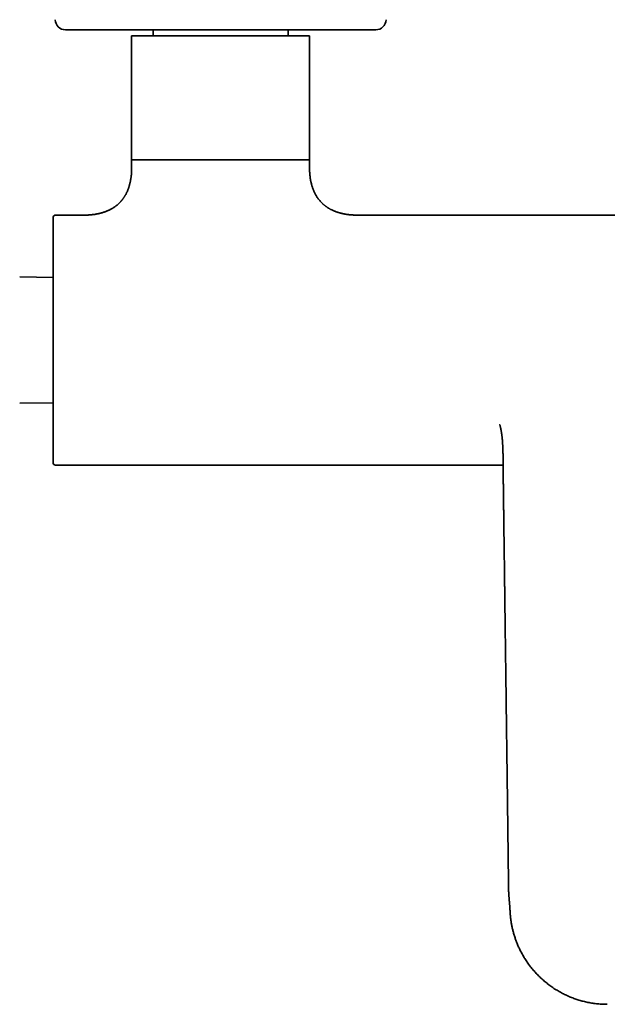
# Model space of a CAD drawing. Header units: millimetres. Extents: x 8 to 935, y 12 to 397.
# Tile 2 of 10: x 354 to 468, y 32 to 223. Entities that reach past the tile are written whole.
import ezdxf

# ---------------------------------------------------------------- set-up
doc = ezdxf.new("R2010")
doc.units = ezdxf.units.MM

msp = doc.modelspace()

# ---------------------------------------------------------------- linework, layer by layer
at = {"color": 7, "linetype": 'Continuous', "lineweight": 35}
for p, q in [((362.83, 221.4), (423, 221.4)), ((375.66, 220.2), (375.66, 194.69)), ((410.16, 220.2), (375.66, 220.2)), ((379.81, 221.4), (379.81, 220.2)), ((406.01, 220.2), (406.01, 221.4)), ((410.16, 194.69), (410.16, 220.2)), ((375.66, 196.2), (375.66, 194.69)), ((392.91, 196.2), (375.66, 196.2)), ((410.16, 196.2), (392.91, 196.2)), ((410.16, 194.69), (410.16, 196.2)), ((366.29, 185.45), (360.91, 185.45)), ((516.29, 185.45), (419.53, 185.45)), ((360.41, 173.33), (353.95, 173.45)), ((353.95, 148.95), (360.41, 149.06)), ((360.91, 136.95), (447.71, 136.95))]:
    msp.add_line(p, q, dxfattribs=at)
for centre, radius, start, end in [((362.83, 223.4), 2, 180.9548, 270), ((423, 223.4), 2, 270, 359.0452), ((360.91, 184.95), 0.5, 90, 180), ((360.91, 137.45), 0.5, 180, 270)]:
    msp.add_arc(centre, radius, start, end, dxfattribs=at)
for points, knots in [([(375.66, 194.7), (375.66, 194.62), (375.66, 194.45), (375.66, 194.17), (375.64, 193.87), (375.63, 193.58), (375.6, 193.3), (375.58, 193.03), (375.54, 192.78), (375.51, 192.54), (375.47, 192.31), (375.43, 192.09), (375.38, 191.86), (375.33, 191.62), (375.27, 191.37), (375.2, 191.13), (375.13, 190.91), (375.06, 190.69), (374.99, 190.49), (374.91, 190.29), (374.83, 190.09), (374.74, 189.9), (374.65, 189.72), (374.57, 189.55), (374.48, 189.39), (374.39, 189.25), (374.31, 189.11), (374.23, 188.97), (374.14, 188.85), (374.06, 188.73), (373.98, 188.63), (373.91, 188.52), (373.82, 188.42), (373.74, 188.31), (373.64, 188.19), (373.54, 188.08), (373.43, 187.96), (373.31, 187.84), (373.18, 187.71), (373.04, 187.58), (372.9, 187.46), (372.75, 187.34), (372.6, 187.22), (372.45, 187.11), (372.28, 186.99), (372.1, 186.87), (371.92, 186.76), (371.72, 186.65), (371.52, 186.54), (371.32, 186.44), (371.11, 186.34), (370.89, 186.25), (370.67, 186.16), (370.43, 186.07), (370.19, 185.99), (369.94, 185.91), (369.67, 185.84), (369.41, 185.78), (369.15, 185.72), (368.9, 185.67), (368.64, 185.62), (368.37, 185.58), (368.09, 185.55), (367.8, 185.52), (367.51, 185.49), (367.22, 185.47), (366.92, 185.46), (366.61, 185.45), (366.4, 185.45), (366.29, 185.45)], [0, 0, 0, 0, 0.014311, 0.035149, 0.055262, 0.074676, 0.093416, 0.111507, 0.127989, 0.143935, 0.159361, 0.174285, 0.188724, 0.206462, 0.223469, 0.239774, 0.255406, 0.270389, 0.284749, 0.298508, 0.313149, 0.327095, 0.340372, 0.353, 0.364998, 0.376383, 0.387169, 0.397371, 0.407442, 0.416895, 0.425738, 0.434108, 0.442898, 0.452278, 0.461982, 0.472248, 0.483079, 0.494478, 0.506453, 0.519011, 0.532163, 0.54417, 0.556652, 0.569624, 0.583098, 0.597091, 0.611623, 0.626713, 0.642385, 0.656942, 0.672005, 0.687597, 0.70374, 0.720458, 0.737463, 0.755073, 0.773317, 0.792223, 0.808806, 0.825906, 0.843544, 0.861739, 0.880513, 0.899887, 0.918724, 0.938134, 0.958137, 0.978752, 1, 1, 1, 1]), ([(419.53, 185.45), (419.46, 185.45), (419.28, 185.45), (419.01, 185.45), (418.7, 185.47), (418.41, 185.48), (418.12, 185.51), (417.85, 185.53), (417.6, 185.56), (417.36, 185.6), (417.13, 185.63), (416.9, 185.67), (416.67, 185.72), (416.43, 185.77), (416.17, 185.84), (415.94, 185.9), (415.71, 185.97), (415.49, 186.04), (415.28, 186.11), (415.08, 186.19), (414.88, 186.27), (414.69, 186.36), (414.5, 186.44), (414.33, 186.53), (414.17, 186.61), (414.02, 186.7), (413.88, 186.78), (413.74, 186.86), (413.62, 186.95), (413.5, 187.03), (413.39, 187.1), (413.28, 187.18), (413.17, 187.26), (413.06, 187.35), (412.95, 187.44), (412.83, 187.55), (412.71, 187.66), (412.58, 187.77), (412.46, 187.9), (412.33, 188.04), (412.2, 188.18), (412.08, 188.33), (411.96, 188.47), (411.84, 188.63), (411.72, 188.8), (411.6, 188.97), (411.49, 189.16), (411.37, 189.35), (411.26, 189.55), (411.16, 189.76), (411.06, 189.96), (410.97, 190.18), (410.88, 190.4), (410.79, 190.64), (410.71, 190.88), (410.63, 191.14), (410.55, 191.4), (410.49, 191.67), (410.43, 191.93), (410.38, 192.18), (410.33, 192.44), (410.29, 192.72), (410.26, 193), (410.23, 193.28), (410.2, 193.58), (410.18, 193.87), (410.17, 194.17), (410.17, 194.45), (410.17, 194.63), (410.17, 194.7)], [0, 0, 0, 0, 0.014345, 0.03534, 0.055615, 0.075193, 0.0941, 0.112359, 0.129, 0.145104, 0.160687, 0.175768, 0.190361, 0.208292, 0.225488, 0.241977, 0.257787, 0.272943, 0.28747, 0.30139, 0.316202, 0.330314, 0.343747, 0.356525, 0.368667, 0.38019, 0.391108, 0.401437, 0.411636, 0.421213, 0.430175, 0.438622, 0.447439, 0.456852, 0.466594, 0.476902, 0.487778, 0.499226, 0.511251, 0.523861, 0.537066, 0.54912, 0.561649, 0.574667, 0.588187, 0.602226, 0.616804, 0.63194, 0.647658, 0.662257, 0.677364, 0.693002, 0.709193, 0.725964, 0.743026, 0.7607, 0.779014, 0.798, 0.81466, 0.831845, 0.849579, 0.867881, 0.886775, 0.906285, 0.925264, 0.944831, 0.965009, 0.985817, 1, 1, 1, 1]), ([(360.41, 184.95), (360.41, 184.95), (360.41, 184.95), (360.41, 184.94), (360.41, 184.93), (360.41, 184.9), (360.41, 184.86), (360.41, 184.82), (360.41, 184.76), (360.41, 184.7), (360.41, 184.62), (360.41, 184.54), (360.41, 184.45), (360.41, 184.34), (360.41, 184.22), (360.41, 184.07), (360.41, 183.91), (360.41, 183.77), (360.41, 183.65), (360.41, 183.57), (360.41, 183.48), (360.41, 183.39), (360.41, 183.29), (360.41, 183.2), (360.41, 183.06), (360.41, 182.88), (360.41, 182.64), (360.41, 182.39), (360.41, 182.13), (360.41, 181.87), (360.41, 181.63), (360.41, 181.4), (360.41, 181.16), (360.41, 180.92), (360.41, 180.64), (360.41, 180.33), (360.41, 179.99), (360.41, 179.63), (360.41, 179.33), (360.41, 179.08), (360.41, 178.88), (360.41, 178.68), (360.41, 178.48), (360.41, 178.27), (360.41, 178.01), (360.41, 177.68), (360.41, 177.3), (360.41, 176.9), (360.41, 176.5), (360.41, 176.1), (360.41, 175.68), (360.41, 175.27), (360.41, 174.85), (360.41, 174.41), (360.41, 173.97), (360.41, 173.51), (360.41, 173.05), (360.41, 172.59), (360.41, 172.15), (360.41, 171.74), (360.41, 171.37), (360.41, 170.99), (360.41, 170.6), (360.41, 170.19), (360.41, 169.76), (360.41, 169.3), (360.41, 168.83), (360.41, 168.37), (360.41, 167.9), (360.41, 167.43), (360.41, 166.97), (360.41, 166.52), (360.41, 166.07), (360.41, 165.62), (360.41, 165.14), (360.41, 164.61), (360.41, 164.04), (360.41, 163.47), (360.41, 162.9), (360.41, 162.33), (360.41, 161.76), (360.41, 161.38), (360.41, 161.19)], [0, 0, 0, 0, 0.000228, 0.013583, 0.026916, 0.040234, 0.053542, 0.066846, 0.080151, 0.092704, 0.105268, 0.117849, 0.130394, 0.142733, 0.158134, 0.173516, 0.188889, 0.204262, 0.211167, 0.218074, 0.224985, 0.2319, 0.238821, 0.245747, 0.25268, 0.267874, 0.283042, 0.298194, 0.313339, 0.328485, 0.340391, 0.352308, 0.364239, 0.376245, 0.388451, 0.403684, 0.4189, 0.434108, 0.449315, 0.457284, 0.465257, 0.473235, 0.481219, 0.48921, 0.49721, 0.511454, 0.525674, 0.539877, 0.554071, 0.568262, 0.582204, 0.596157, 0.610128, 0.624123, 0.638463, 0.652779, 0.667077, 0.681366, 0.695651, 0.706879, 0.718113, 0.729356, 0.740613, 0.751887, 0.765094, 0.77828, 0.791451, 0.804613, 0.81777, 0.83093, 0.843344, 0.85577, 0.868212, 0.880586, 0.892635, 0.907981, 0.923309, 0.938629, 0.953949, 0.969278, 0.984626, 1, 1, 1, 1]), ([(360.41, 161.19), (360.41, 161.01), (360.41, 160.64), (360.41, 160.1), (360.41, 159.55), (360.41, 159.01), (360.41, 158.53), (360.41, 158.11), (360.41, 157.76), (360.41, 157.41), (360.41, 157.05), (360.41, 156.69), (360.41, 156.26), (360.41, 155.77), (360.41, 155.22), (360.41, 154.67), (360.41, 154.23), (360.41, 153.89), (360.41, 153.64), (360.41, 153.4), (360.41, 153.16), (360.41, 152.92), (360.41, 152.68), (360.41, 152.36), (360.41, 151.95), (360.41, 151.45), (360.41, 150.97), (360.41, 150.48), (360.41, 150.06), (360.41, 149.7), (360.41, 149.39), (360.41, 149.09), (360.41, 148.79), (360.41, 148.49), (360.41, 148.14), (360.41, 147.74), (360.41, 147.29), (360.41, 146.84), (360.41, 146.41), (360.41, 145.99), (360.41, 145.58), (360.41, 145.18), (360.41, 144.78), (360.41, 144.39), (360.41, 144.01), (360.41, 143.64), (360.41, 143.27), (360.41, 142.92), (360.41, 142.61), (360.41, 142.35), (360.41, 142.14), (360.41, 141.92), (360.41, 141.72), (360.41, 141.51), (360.41, 141.28), (360.41, 141.02), (360.41, 140.74), (360.41, 140.48), (360.41, 140.22), (360.41, 140.01), (360.41, 139.86), (360.41, 139.74), (360.41, 139.63), (360.41, 139.52), (360.41, 139.41), (360.41, 139.31), (360.41, 139.21), (360.41, 139.07), (360.41, 138.9), (360.41, 138.71), (360.41, 138.53), (360.41, 138.36), (360.41, 138.23), (360.41, 138.12), (360.41, 138.03), (360.41, 137.95), (360.41, 137.88), (360.41, 137.81), (360.41, 137.74), (360.41, 137.67), (360.41, 137.6), (360.41, 137.54), (360.41, 137.5), (360.41, 137.47), (360.41, 137.45), (360.41, 137.45), (360.41, 137.45)], [0, 0, 0, 0, 0.014641, 0.029259, 0.043863, 0.058459, 0.073056, 0.082618, 0.092185, 0.10176, 0.111346, 0.121206, 0.131367, 0.146588, 0.161791, 0.176986, 0.19218, 0.199005, 0.205832, 0.212663, 0.219497, 0.226337, 0.233183, 0.240034, 0.254476, 0.268894, 0.283293, 0.297683, 0.312069, 0.321491, 0.330917, 0.34035, 0.34979, 0.359241, 0.368704, 0.383456, 0.39818, 0.412886, 0.427581, 0.442273, 0.456707, 0.471154, 0.48562, 0.500114, 0.514865, 0.52959, 0.544295, 0.55899, 0.573682, 0.583304, 0.592931, 0.602564, 0.612206, 0.621858, 0.631524, 0.645966, 0.660383, 0.674783, 0.689172, 0.703559, 0.710625, 0.717694, 0.724765, 0.73184, 0.738919, 0.746004, 0.753096, 0.760195, 0.775717, 0.791213, 0.806692, 0.822163, 0.837634, 0.84777, 0.857912, 0.868064, 0.878228, 0.888134, 0.897717, 0.912367, 0.927002, 0.94163, 0.956259, 0.970897, 0.98555, 1, 1, 1, 1]), ([(447.07, 144.78), (447.07, 144.78), (447.07, 144.78), (447.07, 144.78), (447.07, 144.77), (447.08, 144.76), (447.08, 144.75), (447.08, 144.73), (447.09, 144.72), (447.09, 144.7), (447.1, 144.67), (447.11, 144.65), (447.11, 144.62), (447.12, 144.6), (447.13, 144.56), (447.14, 144.52), (447.15, 144.48), (447.16, 144.43), (447.18, 144.38), (447.19, 144.34), (447.19, 144.3), (447.2, 144.26), (447.21, 144.23), (447.22, 144.2), (447.22, 144.17), (447.23, 144.14), (447.24, 144.11), (447.24, 144.08), (447.25, 144.05), (447.26, 144.01), (447.26, 143.98), (447.27, 143.95), (447.28, 143.92), (447.28, 143.88), (447.29, 143.85), (447.29, 143.82), (447.3, 143.79), (447.31, 143.75), (447.31, 143.72), (447.32, 143.69), (447.32, 143.66), (447.33, 143.63), (447.34, 143.6), (447.34, 143.57), (447.35, 143.55), (447.35, 143.51), (447.36, 143.48), (447.36, 143.47), (447.36, 143.47)], [0, 0, 0, 0, 0.009889, 0.031488, 0.050946, 0.074205, 0.09971, 0.122869, 0.142412, 0.161214, 0.186256, 0.210924, 0.230011, 0.250359, 0.278736, 0.309725, 0.345629, 0.374495, 0.414808, 0.437161, 0.465548, 0.492209, 0.513131, 0.529134, 0.548796, 0.57469, 0.591564, 0.609374, 0.633919, 0.65563, 0.67242, 0.691541, 0.715503, 0.737988, 0.75569, 0.774096, 0.797553, 0.82169, 0.840968, 0.858342, 0.879854, 0.899045, 0.91683, 0.932803, 0.948053, 0.969616, 0.998772, 1, 1, 1, 1]), ([(447.36, 143.47), (447.36, 143.46), (447.36, 143.44), (447.37, 143.41), (447.37, 143.39), (447.38, 143.37), (447.38, 143.35), (447.38, 143.32), (447.39, 143.29), (447.39, 143.25), (447.4, 143.21), (447.41, 143.17), (447.41, 143.12), (447.42, 143.07), (447.43, 143.03), (447.44, 142.98), (447.44, 142.94), (447.45, 142.9), (447.45, 142.85), (447.46, 142.8), (447.47, 142.75), (447.47, 142.7), (447.48, 142.65), (447.48, 142.61), (447.49, 142.57), (447.49, 142.53), (447.5, 142.48), (447.5, 142.43), (447.51, 142.39), (447.51, 142.35), (447.52, 142.3), (447.52, 142.25), (447.53, 142.19), (447.53, 142.14), (447.54, 142.09), (447.54, 142.04), (447.55, 141.99), (447.55, 141.95), (447.56, 141.9), (447.56, 141.86), (447.56, 141.82), (447.57, 141.78), (447.57, 141.73), (447.57, 141.68), (447.58, 141.64), (447.58, 141.61), (447.58, 141.58), (447.58, 141.57), (447.58, 141.55), (447.59, 141.53), (447.59, 141.5), (447.59, 141.45), (447.6, 141.39), (447.6, 141.32), (447.61, 141.24), (447.61, 141.15), (447.62, 141.05), (447.62, 140.95), (447.63, 140.83), (447.64, 140.71), (447.64, 140.57), (447.65, 140.41), (447.66, 140.24), (447.66, 140.06), (447.67, 139.87), (447.68, 139.67), (447.68, 139.46), (447.68, 139.25), (447.69, 139.11), (447.69, 139.04)], [0, 0, 0, 0, 0.005499, 0.013559, 0.019142, 0.023585, 0.027867, 0.031985, 0.041039, 0.049439, 0.058844, 0.06825, 0.079777, 0.091066, 0.102179, 0.112383, 0.121125, 0.130342, 0.141218, 0.153408, 0.165394, 0.177004, 0.188065, 0.197237, 0.204203, 0.213658, 0.225083, 0.238545, 0.247041, 0.256612, 0.267267, 0.279014, 0.291849, 0.303986, 0.314175, 0.325568, 0.336469, 0.347193, 0.357927, 0.365974, 0.374945, 0.384841, 0.395666, 0.407337, 0.41756, 0.424923, 0.430072, 0.43313, 0.43595, 0.439136, 0.448329, 0.459659, 0.473127, 0.488733, 0.506589, 0.526951, 0.548442, 0.572142, 0.598026, 0.626062, 0.656209, 0.692284, 0.730833, 0.771741, 0.814869, 0.860048, 0.907074, 0.955708, 1, 1, 1, 1]), ([(447.69, 139.04), (447.69, 139), (447.69, 138.69), (447.7, 138.11), (447.71, 137.3), (447.72, 136.51), (447.73, 135.73), (447.73, 134.95), (447.74, 134.17), (447.75, 133.37), (447.76, 132.56), (447.77, 131.76), (447.78, 130.97), (447.79, 130.2), (447.8, 129.44), (447.81, 128.7), (447.82, 127.96), (447.83, 127.24), (447.84, 126.54), (447.85, 125.86), (447.86, 125.19), (447.86, 124.53), (447.87, 123.88), (447.88, 123.24), (447.89, 122.62), (447.9, 122), (447.9, 121.4), (447.91, 120.81), (447.92, 120.24), (447.93, 119.69), (447.93, 119.15), (447.94, 118.61), (447.95, 118.09), (447.95, 117.58), (447.96, 117.08), (447.97, 116.59), (447.97, 116.12), (447.98, 115.66), (447.98, 115.23), (447.99, 114.85), (447.99, 114.49), (448, 114.15), (448, 113.81), (448.01, 113.49), (448.02, 112.76), (448.03, 111.68), (448.05, 110.26), (448.07, 108.78), (448.09, 107.21), (448.11, 105.55), (448.13, 103.95), (448.15, 102.42), (448.17, 100.97), (448.19, 99.52), (448.21, 98.05), (448.23, 96.59), (448.25, 95.12), (448.27, 93.66), (448.29, 92.3), (448.3, 91.04), (448.32, 89.89), (448.33, 88.74), (448.35, 87.59), (448.36, 86.44), (448.38, 85.29), (448.39, 84.14), (448.41, 82.94), (448.43, 81.71), (448.44, 80.43), (448.46, 79.14), (448.48, 77.84), (448.49, 76.52), (448.51, 75.22), (448.53, 73.93), (448.54, 72.65), (448.56, 71.36), (448.58, 70.06), (448.59, 68.76), (448.61, 67.45), (448.63, 66.16), (448.64, 64.88), (448.66, 63.61), (448.67, 62.36), (448.69, 61.14), (448.7, 59.93), (448.72, 58.74), (448.73, 57.84), (448.74, 57.23), (448.74, 56.92), (448.75, 56.61), (448.75, 56.3), (448.75, 56), (448.76, 55.69), (448.76, 55.38), (448.76, 55.07), (448.77, 54.77), (448.77, 54.48), (448.78, 54.21), (448.79, 53.95), (448.81, 53.7), (448.82, 53.51), (448.83, 53.35), (448.84, 53.24), (448.85, 53.13), (448.86, 53.03), (448.87, 52.93), (448.87, 52.84), (448.88, 52.77), (448.88, 52.72), (448.89, 52.67), (448.89, 52.63), (448.89, 52.6), (448.9, 52.58), (448.9, 52.54), (448.9, 52.49), (448.91, 52.42), (448.92, 52.34), (448.92, 52.25), (448.93, 52.16), (448.94, 52.06), (448.95, 51.94), (448.96, 51.82), (448.97, 51.69), (448.98, 51.54), (448.99, 51.38), (449, 51.21), (449.02, 51.03), (449.03, 50.84), (449.04, 50.65), (449.05, 50.47), (449.06, 50.29), (449.07, 50.1), (449.09, 49.9), (449.1, 49.7), (449.12, 49.46), (449.15, 49.2), (449.18, 48.91), (449.22, 48.61), (449.27, 48.3), (449.32, 47.98), (449.39, 47.65), (449.45, 47.31), (449.53, 46.98), (449.61, 46.65), (449.7, 46.31), (449.79, 45.96), (449.9, 45.6), (450.01, 45.26), (450.13, 44.93), (450.25, 44.6), (450.37, 44.28), (450.51, 43.95), (450.65, 43.61), (450.8, 43.28), (450.96, 42.94), (451.13, 42.6), (451.31, 42.26), (451.51, 41.91), (451.71, 41.56), (451.93, 41.2), (452.16, 40.85), (452.4, 40.49), (452.65, 40.13), (452.91, 39.79), (453.17, 39.45), (453.43, 39.14), (453.7, 38.82), (453.98, 38.51), (454.27, 38.19), (454.56, 37.89), (454.87, 37.59), (455.19, 37.29), (455.52, 36.99), (455.87, 36.7), (456.23, 36.41), (456.6, 36.12), (456.98, 35.84), (457.37, 35.57), (457.77, 35.31), (458.18, 35.05), (458.61, 34.8), (459.02, 34.58), (459.41, 34.37), (459.8, 34.18), (460.19, 34), (460.59, 33.82), (461, 33.66), (461.4, 33.5), (461.81, 33.36), (462.21, 33.22), (462.63, 33.1), (463.04, 32.98), (463.48, 32.87), (463.92, 32.77), (464.38, 32.67), (464.85, 32.59), (465.33, 32.52), (465.81, 32.46), (466.28, 32.41), (466.76, 32.37), (467.22, 32.35), (467.61, 32.34), (467.84, 32.34), (467.92, 32.34)], [0, 0, 0, 0, 0.0010857, 0.0080245, 0.0148711, 0.0216256, 0.0282879, 0.0348581, 0.0413361, 0.0483555, 0.0552635, 0.0620599, 0.0687448, 0.0753182, 0.0817801, 0.0881305, 0.0943695, 0.1004969, 0.1065128, 0.1123128, 0.1180053, 0.1235902, 0.1290676, 0.1345341, 0.139889, 0.1451325, 0.1502645, 0.1552851, 0.1601074, 0.1648222, 0.1694295, 0.1739292, 0.1784099, 0.1827786, 0.1870354, 0.1911802, 0.195213, 0.1991338, 0.2029426, 0.2060245, 0.2090289, 0.2119559, 0.2148055, 0.217579, 0.2203293, 0.2333486, 0.245048, 0.2568184, 0.2709232, 0.2851284, 0.2994341, 0.3117058, 0.3240505, 0.3364682, 0.3489345, 0.3614021, 0.3738698, 0.3863376, 0.3988053, 0.4086014, 0.4183974, 0.4281933, 0.4379893, 0.4477852, 0.4575811, 0.4673823, 0.4772567, 0.4880255, 0.498904, 0.509892, 0.5209896, 0.5321968, 0.5435135, 0.554284, 0.565152, 0.5761173, 0.5871798, 0.5983385, 0.609468, 0.620485, 0.6313894, 0.6421814, 0.652861, 0.6632406, 0.6735105, 0.683671, 0.693723, 0.6964184, 0.6991059, 0.7017856, 0.7044153, 0.7069605, 0.7094211, 0.7122114, 0.7148835, 0.7174385, 0.7198772, 0.7222007, 0.7244108, 0.7265066, 0.728487, 0.7294779, 0.7304368, 0.7313634, 0.7322577, 0.7331195, 0.733918, 0.7344575, 0.7349252, 0.735321, 0.7356449, 0.7358847, 0.7360793, 0.7363049, 0.7368001, 0.7374007, 0.7381067, 0.738826, 0.7396292, 0.7405162, 0.7414869, 0.7425411, 0.7436794, 0.7449161, 0.7462582, 0.7477051, 0.7492542, 0.7509019, 0.7526473, 0.7540928, 0.7556111, 0.7572103, 0.7588944, 0.760659, 0.762498, 0.7648717, 0.7673469, 0.7699235, 0.7726016, 0.7753812, 0.7782622, 0.7812448, 0.7840679, 0.7869765, 0.7899705, 0.79305, 0.7962151, 0.799466, 0.8023145, 0.8052259, 0.8082003, 0.8112379, 0.8143388, 0.8174461, 0.8206143, 0.823843, 0.8271322, 0.830551, 0.8340328, 0.8375777, 0.8411858, 0.8448569, 0.848591, 0.8523883, 0.8558245, 0.8593108, 0.8628472, 0.8664337, 0.8700704, 0.8736911, 0.8773604, 0.8810782, 0.8848443, 0.8887286, 0.8926629, 0.8966474, 0.9006821, 0.9047668, 0.9088275, 0.9129364, 0.9170937, 0.9212993, 0.9249057, 0.9285469, 0.932223, 0.935934, 0.9396801, 0.9434611, 0.9470579, 0.9506855, 0.9543442, 0.9580338, 0.9617543, 0.9657341, 0.9697488, 0.9737982, 0.9778824, 0.9820014, 0.9861552, 0.9901035, 0.9940829, 0.9980935, 1, 1, 1, 1]), ([(447.69, 139.04), (447.69, 139.04), (447.69, 139.04), (447.69, 139.04), (447.69, 139.04)], [0, 0, 0, 0, 0.96971, 1, 1, 1, 1])]:
    msp.add_open_spline(points, degree=3, knots=knots, dxfattribs=at)

doc.saveas('drawing.dxf')
